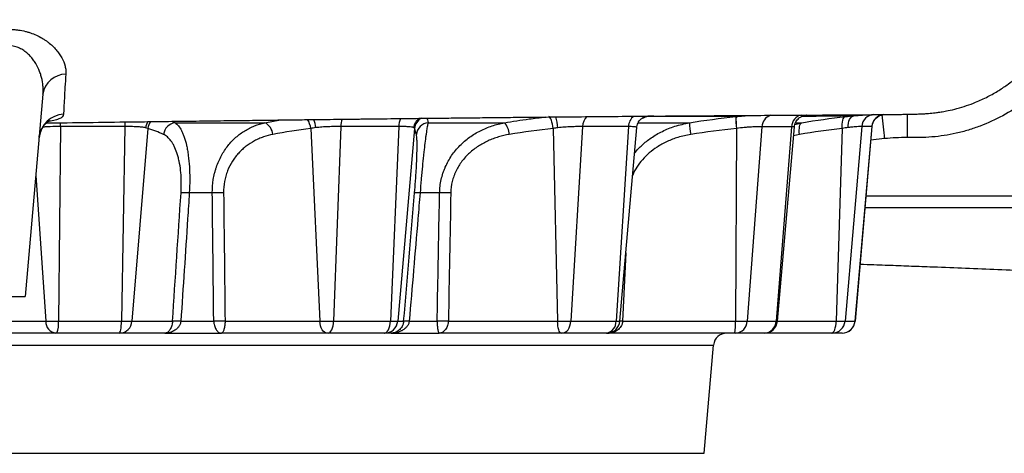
# Model space of a CAD drawing. Header units: millimetres. Extents: x 762 to 3564, y 267 to 3578.
# Tile 4 of 22: x 1467 to 1844, y 392 to 558. Entities that reach past the tile are written whole.
import ezdxf

# ---------------------------------------------------------------- set-up
doc = ezdxf.new("R2010")
doc.units = ezdxf.units.MM

msp = doc.modelspace()

# ---------------------------------------------------------------- linework, layer by layer
at = {"color": 7, "linetype": 'Continuous', "lineweight": 25}
for p, q in [((1476.1, 529.99), (1469.31, 452.47)), ((1482.8, 517.53), (1482.01, 443.03)), ((1507.43, 517.53), (1506.18, 443.03)), ((1516.22, 516.82), (1510.19, 443.03)), ((1526.7, 518.99), (1561.05, 518.99)), ((1578.65, 516.82), (1582.17, 443.03)), ((1590.15, 517.55), (1587.39, 443.03)), ((1612.36, 517.55), (1609.2, 443.03)), ((1618.42, 516.82), (1611.97, 443.03)), ((1623.59, 518.99), (1652.81, 518.99)), ((1671.53, 516.82), (1673.2, 443.03)), ((1682.72, 517.52), (1678.28, 443.03)), ((1700.35, 517.5), (1695.59, 443.03)), ((1697.04, 443.03), (1703.52, 517.14)), ((1741.67, 516.82), (1741.34, 443.03)), ((1751.47, 517.45), (1745.78, 443.03)), ((1762.79, 517.46), (1756.89, 443.03)), ((1757.39, 443.03), (1763.9, 517.38)), ((1782.22, 516.82), (1779.91, 443.03)), ((1789.68, 517.57), (1783.27, 443.03)), ((1793.58, 517.6), (1787.1, 443.03)), ((1787.14, 443.03), (1793.66, 517.57)), ((1540.95, 492.16), (1532.15, 492.16)), ((1628.01, 492.16), (1620.53, 492.16)), ((1872.18, 486.47), (1790.94, 486.47)), ((1459.31, 452.47), (1469.31, 452.47)), ((1449.9, 443.03), (1477.15, 443.03)), ((1477.15, 443.03), (1482.01, 443.03)), ((1482.01, 443.03), (1506.18, 443.03)), ((1506.18, 443.03), (1510.19, 443.03)), ((1510.19, 443.03), (1525.71, 443.03)), ((1528.92, 443.03), (1541.5, 443.03)), ((1545.85, 443.03), (1582.17, 443.03)), ((1582.17, 443.03), (1587.39, 443.03)), ((1587.39, 443.03), (1609.2, 443.03)), ((1609.2, 443.03), (1611.97, 443.03)), ((1611.97, 443.03), (1614.24, 443.03)), ((1616.37, 443.03), (1627.07, 443.03)), ((1631.37, 443.03), (1673.2, 443.03)), ((1673.2, 443.03), (1678.28, 443.03)), ((1678.28, 443.03), (1695.59, 443.03)), ((1698.09, 443.03), (1741.34, 443.03)), ((1741.34, 443.03), (1745.78, 443.03)), ((1745.78, 443.03), (1756.89, 443.03)), ((1779.91, 443.03), (1783.27, 443.03)), ((1783.27, 443.03), (1787.1, 443.03)), ((1481.03, 438.47), (1450.67, 438.47)), ((1481.4, 438.47), (1481.03, 438.47)), ((1505.23, 438.47), (1481.4, 438.47)), ((1505.54, 438.47), (1505.23, 438.47)), ((1522.83, 438.47), (1505.54, 438.47)), ((1522.83, 438.47), (1544.43, 438.47)), ((1584.88, 438.47), (1544.43, 438.47)), ((1585.29, 438.47), (1584.88, 438.47)), ((1606.78, 438.47), (1585.29, 438.47)), ((1607, 438.47), (1606.78, 438.47)), ((1609.52, 438.47), (1607, 438.47)), ((1609.52, 438.47), (1627.9, 438.47)), ((1674.49, 438.47), (1627.9, 438.47)), ((1674.88, 438.47), (1674.49, 438.47)), ((1691.94, 438.47), (1674.88, 438.47)), ((1692.06, 438.47), (1691.94, 438.47)), ((1692.04, 438.47), (1692.91, 438.47)), ((1741.08, 438.47), (1692.91, 438.47)), ((1741.42, 438.47), (1741.08, 438.47)), ((1752.37, 438.47), (1741.42, 438.47)), ((1752.41, 438.47), (1752.37, 438.47)), ((1778.12, 438.47), (1752.41, 438.47)), ((1778.38, 438.47), (1778.12, 438.47)), ((1782.16, 438.47), (1778.38, 438.47)), ((1782.16, 438.47), (1782.16, 438.47)), ((1729.31, 392.47), (1732.94, 433.91)), ((1149.31, 392.47), (1729.31, 392.47))]:
    msp.add_line(p, q, dxfattribs=at)
at = {"color": 1, "linetype": 'Continuous', "lineweight": 25}
for p, q in [((1707.43, 521.34), (1705.07, 520.33)), ((1525.47, 519.54), (1526.7, 518.99)), ((1561.05, 518.99), (1567.13, 520.06)), ((1704.13, 518.99), (1723.67, 518.99)), ((1764.07, 518.33), (1766.69, 518.99)), ((1764.41, 518.99), (1766.69, 518.99)), ((1793.54, 517.58), (1793.58, 517.6)), ((1765.83, 514.52), (1763.6, 513.97)), ((1798.45, 512.92), (1793.2, 512.3)), ((1473.37, 498.77), (1477.15, 443.03)), ((1791.34, 491.03), (1873.33, 491.03)), ((1699.33, 469.24), (1698.09, 443.03)), ((1695.59, 443.03), (1697.04, 443.03)), ((1756.89, 443.03), (1757.39, 443.03)), ((1757.39, 443.03), (1779.91, 443.03)), ((1787.1, 443.03), (1787.14, 443.03)), ((1145.69, 433.91), (1732.94, 433.91))]:
    msp.add_line(p, q, dxfattribs=at)
at = {"color": 7, "linetype": 'Continuous', "lineweight": 25, "flags": 128}
for points in [[(1671.53, 516.82), (1671.4, 517.68), (1671.24, 518.51), (1671.04, 519.26), (1670.82, 519.93), (1670.59, 520.49), (1670.34, 520.92), (1670.09, 521.21), (1669.84, 521.34)], [(1782.22, 516.82), (1782.19, 517.68), (1782.22, 518.51), (1782.3, 519.26), (1782.44, 519.93), (1782.63, 520.49), (1782.85, 520.92), (1783.12, 521.21), (1783.41, 521.34)], [(1784.44, 517.13), (1784.46, 517.99), (1784.57, 518.81), (1784.76, 519.57), (1785.02, 520.24), (1785.35, 520.8), (1785.73, 521.23), (1786.15, 521.52), (1786.61, 521.67)], [(1807.05, 522.46), (1807.05, 522.29), (1807.05, 521.79), (1807.05, 520.96), (1807.05, 519.84), (1807.05, 518.47), (1807.05, 516.89), (1807.05, 515.15), (1807.05, 513.33)], [(1765.83, 514.52), (1765.76, 515.35), (1765.74, 516.15), (1765.78, 516.89), (1765.87, 517.54), (1766.01, 518.09), (1766.2, 518.52), (1766.43, 518.83), (1766.69, 518.99)], [(1505.23, 438.47), (1505.41, 438.56), (1505.58, 438.81), (1505.74, 439.22), (1505.88, 439.78), (1506, 440.47), (1506.09, 441.26), (1506.15, 442.12), (1506.18, 443.03)], [(1584.88, 438.47), (1584.38, 438.56), (1583.89, 438.81), (1583.44, 439.22), (1583.04, 439.78), (1582.7, 440.47), (1582.44, 441.26), (1582.26, 442.12), (1582.17, 443.03)], [(1585.29, 438.47), (1585.68, 438.56), (1586.05, 438.81), (1586.4, 439.22), (1586.71, 439.78), (1586.98, 440.47), (1587.18, 441.26), (1587.32, 442.12), (1587.39, 443.03)], [(1606.78, 438.47), (1607.23, 438.56), (1607.66, 438.81), (1608.06, 439.22), (1608.42, 439.78), (1608.72, 440.47), (1608.96, 441.26), (1609.12, 442.12), (1609.2, 443.03)], [(1674.49, 438.47), (1674.25, 438.56), (1674.02, 438.81), (1673.81, 439.22), (1673.61, 439.78), (1673.45, 440.47), (1673.33, 441.26), (1673.24, 442.12), (1673.2, 443.03)], [(1674.88, 438.47), (1675.51, 438.56), (1676.12, 438.81), (1676.68, 439.22), (1677.19, 439.78), (1677.61, 440.47), (1677.94, 441.26), (1678.17, 442.12), (1678.28, 443.03)], [(1778.12, 438.47), (1778.45, 438.56), (1778.77, 438.81), (1779.07, 439.22), (1779.33, 439.78), (1779.56, 440.47), (1779.73, 441.26), (1779.85, 442.12), (1779.91, 443.03)]]:
    msp.add_lwpolyline(points, dxfattribs=at)
at = {"color": 1, "linetype": 'Continuous', "lineweight": 25, "flags": 128}
for points in [[(1706.09, 521.04), (1706.6, 521.21), (1707.43, 521.34)], [(1482.8, 517.53), (1482.82, 518.41), (1482.85, 518.99)], [(1698.09, 443.03), (1697.53, 443.06), (1697.04, 443.07)]]:
    msp.add_lwpolyline(points, dxfattribs=at)
at = {"color": 7, "linetype": 'Continuous', "lineweight": 25}
for centre, radius, start, end in [((1484.96, 528.59), 8.98, 90.61, 171.0118), ((1484.42, 512.41), 9.82, 92.4039, 174.3694), ((1771.2, 520.81), 29.8, 178.9738, 187.7006), ((1766.65, 520.32), 25.13, 177.6324, 187.9805), ((1794.61, 517.19), 4.95, 94.0429, 175.5626), ((1798.54, 517.19), 4.98, 94.2742, 175.2265), ((1526.29, 489.22), 273.18, 4.9766, 6.892), ((1527.43, 513.87), 5.17, 98.0936, 172.7903), ((1558.84, 514.21), 5.27, 3.4298, 65.2804), ((1624.11, 514.02), 5, 96.0178, 174.2153), ((1647.66, 514.18), 7.05, 2.7923, 43.0802), ((1760.45, 521.19), 36.85, 183.4142, 190.4226), ((1530.56, 467.23), 24.99, 86.3506, 93.6494), ((1543.11, 444.32), 47.89, 87.414, 92.586), ((1619.48, 482.43), 9.78, 83.8222, 96.1778), ((1630.15, 445.37), 46.84, 87.3839, 92.6161), ((1481.59, 442.87), 4.44, 177.8925, 262.7104), ((1472.47, 441.98), 9.6, 338.5459, 6.3058), ((1505.39, 443.28), 4.81, 271.8112, 357.1203), ((1527.32, 418.01), 25.08, 86.3278, 93.6722), ((1543.68, 395.27), 47.81, 87.3911, 92.6089), ((1607, 443.47), 5, 270.0348, 355.0435), ((1615.31, 433.21), 9.88, 83.8023, 96.1977), ((1629.22, 396.42), 46.66, 87.3576, 92.6424), ((1691.24, 442.77), 4.35, 279.2859, 3.5238), ((1692.06, 443.47), 5, 270, 355), ((1720.03, 441.96), 21.34, 350.5815, 2.8807), ((1741.12, 443.11), 4.65, 273.6577, 359.0115), ((1752.16, 443.2), 4.73, 272.635, 357.9945), ((1752.41, 443.47), 5, 270, 355), ((1778.34, 443.41), 4.95, 270.4749, 355.5846), ((1782.16, 443.47), 5, 270, 355), ((1782.14, 443.45), 4.98, 270.1902, 355.2368), ((1737.92, 433.47), 5, 90, 175)]:
    msp.add_arc(centre, radius, start, end, dxfattribs=at)
at = {"color": 1, "linetype": 'Continuous', "lineweight": 25}
for centre, radius, start, end in [((1599.42, 517.35), 9.28, 160.7487, 178.7885), ((1620.38, 517.36), 8.02, 155.778, 178.6807), ((1623.2, 516.59), 5.13, 126.2225, 174.132), ((1623.4, 516.35), 5, 117.5234, 174.6138), ((1656.08, 516.24), 17.22, 2.7087, 17.0226), ((1688.18, 517.47), 5.45, 133.5703, 179.4078), ((1705.55, 517.43), 5.2, 127.1899, 179.1587), ((1708.08, 516.7), 4.77, 94.1988, 115.7167), ((1756.28, 517.31), 4.81, 108.9223, 178.23), ((1767.6, 517.26), 4.82, 103.2751, 177.5921), ((1530.12, 517.21), 22.69, 174.698, 179.1968), ((1521.05, 516.42), 5.66, 147.3803, 173.4037), ((1521.51, 516.19), 5.33, 141.6999, 173.2749), ((1571.51, 516.06), 7.19, 6.0338, 35.1347), ((1571.02, 516.31), 9.63, 4.7433, 24.2173)]:
    msp.add_arc(centre, radius, start, end, dxfattribs=at)
at = {"color": 7, "linetype": 'Continuous', "lineweight": 25}
for points, knots in [([(1477.4, 518.89), (1478.74, 518.91), (1485.43, 519.01), (1497.56, 519.17), (1511.8, 519.36), (1524.25, 519.52), (1534.82, 519.66), (1545.17, 519.79), (1554.94, 519.91), (1563.78, 520.02), (1571.66, 520.12), (1578.58, 520.2), (1584.57, 520.27), (1589.64, 520.33), (1593.59, 520.38), (1596.57, 520.41), (1598.85, 520.44), (1601.12, 520.47), (1603.72, 520.5), (1607.38, 520.54), (1612.27, 520.6), (1618.53, 520.67), (1625.74, 520.75), (1633.85, 520.83), (1642.08, 520.92), (1650.29, 521.01), (1658.13, 521.08), (1665.93, 521.16), (1673.46, 521.23), (1682.7, 521.32), (1693.35, 521.41), (1705.05, 521.51), (1715.7, 521.59), (1725.35, 521.66), (1734.05, 521.71), (1743.67, 521.78), (1754.09, 521.84), (1765.02, 521.9), (1774.81, 521.96), (1782.08, 522), (1787.35, 522.04), (1791.08, 522.06), (1794.62, 522.09), (1798.14, 522.12), (1801.62, 522.16), (1804.66, 522.2), (1806.96, 522.24), (1808.9, 522.28), (1810.56, 522.32), (1811.87, 522.37), (1812.81, 522.41), (1813.77, 522.46), (1814.71, 522.52), (1815.62, 522.59), (1817.06, 522.72), (1818.65, 522.91), (1820.57, 523.2), (1823.1, 523.67), (1826.27, 524.42), (1829.79, 525.49), (1833.77, 526.97), (1837.92, 528.88), (1842.1, 531.25), (1845.65, 533.63), (1848.57, 535.9), (1850.81, 537.83), (1852.24, 539.16), (1853.12, 540.02), (1853.56, 540.45), (1854.28, 541.18), (1855.3, 542.26), (1856.64, 543.78), (1858.22, 545.72), (1859.88, 547.96), (1861.58, 550.5), (1863.29, 553.35), (1865.08, 556.78), (1866.92, 560.93), (1868.28, 564.84), (1869.25, 568.31), (1869.92, 571.2), (1870.57, 574.04), (1871.18, 576.85), (1871.78, 579.62), (1872.45, 582.9), (1873.23, 586.83), (1874.33, 592.78), (1875.68, 600.7), (1877.1, 610.38), (1878.33, 620.39), (1879.34, 630.65), (1880.05, 639.85), (1880.31, 645.64), (1880.41, 647.92)], [0, 0, 0, 0, 0.00594, 0.02975, 0.054408, 0.070344, 0.086618, 0.103093, 0.118481, 0.132452, 0.145003, 0.15613, 0.165832, 0.174105, 0.180947, 0.185317, 0.188802, 0.1923, 0.196625, 0.201778, 0.210697, 0.221353, 0.233749, 0.24789, 0.26378, 0.277498, 0.292202, 0.306841, 0.321132, 0.335074, 0.360523, 0.384719, 0.407655, 0.429324, 0.449719, 0.468841, 0.500108, 0.53146, 0.562933, 0.594319, 0.610665, 0.626955, 0.643615, 0.661759, 0.681483, 0.702697, 0.716913, 0.73056, 0.743224, 0.74886, 0.754287, 0.759506, 0.764521, 0.769196, 0.772236, 0.775218, 0.778314, 0.781682, 0.786809, 0.792443, 0.797823, 0.805422, 0.8125, 0.819075, 0.824634, 0.828944, 0.832021, 0.833154, 0.834563, 0.836064, 0.838443, 0.841387, 0.84501, 0.849412, 0.853579, 0.858405, 0.864011, 0.870581, 0.878436, 0.882226, 0.88646, 0.891485, 0.895028, 0.899118, 0.903937, 0.909697, 0.91671, 0.930458, 0.944861, 0.959593, 0.974636, 0.990008, 1, 1, 1, 1]), ([(1458.15, 554.33), (1460.08, 554.66), (1462, 554.79), (1464.38, 554.71), (1464.86, 554.68), (1465.79, 554.6), (1466.25, 554.55), (1467.62, 554.36), (1468.51, 554.18), (1469.8, 553.86), (1470.23, 553.74), (1471.07, 553.48), (1471.48, 553.34), (1472.67, 552.91), (1473.44, 552.58), (1474.89, 551.87), (1475.58, 551.49), (1476.57, 550.87), (1476.9, 550.66), (1477.52, 550.23), (1477.82, 550.01), (1479.27, 548.9), (1480.28, 547.95), (1481.37, 546.7), (1481.58, 546.45), (1481.98, 545.94), (1482.17, 545.68), (1482.71, 544.91), (1483.04, 544.39), (1483.89, 542.82), (1484.31, 541.77), (1484.7, 540.18), (1484.79, 539.65), (1484.89, 538.6), (1484.9, 538.08), (1484.87, 537.57)], [0, 0, 0, 0, 0.125, 0.125, 0.15625, 0.15625, 0.1875, 0.1875, 0.25, 0.25, 0.28125, 0.28125, 0.3125, 0.3125, 0.375, 0.375, 0.4375, 0.4375, 0.46875, 0.46875, 0.5, 0.5, 0.625, 0.625, 0.65625, 0.65625, 0.6875, 0.6875, 0.75, 0.75, 0.875, 0.875, 0.9375, 0.9375, 1, 1, 1, 1]), ([(1476.1, 529.99), (1476.14, 530.51), (1476.16, 531.03), (1476.16, 532.07), (1476.14, 532.6), (1476, 534.17), (1475.82, 535.22), (1475.43, 536.79), (1475.27, 537.31), (1474.92, 538.35), (1474.72, 538.87), (1474.05, 540.41), (1473.52, 541.41), (1472.56, 542.86), (1472.21, 543.33), (1471.45, 544.25), (1471.04, 544.7), (1470.16, 545.54), (1469.69, 545.94), (1468.68, 546.68), (1468.14, 547.03), (1467.26, 547.48), (1466.96, 547.62), (1466.34, 547.88), (1466.02, 547.99), (1465.37, 548.19), (1465.03, 548.28), (1464.35, 548.42), (1463.99, 548.48), (1462.92, 548.59), (1462.2, 548.59), (1460.76, 548.46), (1460.03, 548.32), (1459.31, 548.12)], [0, 0, 0, 0, 0.0625, 0.0625, 0.125, 0.125, 0.25, 0.25, 0.3125, 0.3125, 0.375, 0.375, 0.5, 0.5, 0.5625, 0.5625, 0.625, 0.625, 0.6875, 0.6875, 0.75, 0.75, 0.78125, 0.78125, 0.8125, 0.8125, 0.84375, 0.84375, 0.875, 0.875, 0.9375, 0.9375, 1, 1, 1, 1]), ([(1870.41, 548.1), (1869.62, 546.71), (1868.79, 545.35), (1867.02, 542.69), (1866.1, 541.39), (1863.22, 537.62), (1861.13, 535.25), (1857.76, 531.93), (1856.6, 530.85), (1854.79, 529.3), (1854.18, 528.79), (1852.93, 527.8), (1852.3, 527.31), (1849.1, 524.92), (1846.44, 523.21), (1840.9, 520.17), (1838.03, 518.85), (1834.3, 517.44), (1833.55, 517.18), (1832.04, 516.66), (1831.27, 516.42), (1828.98, 515.73), (1827.45, 515.33), (1822.82, 514.28), (1818.15, 513.57), (1813.41, 513.35), (1811.42, 513.33), (1811.03, 513.33), (1810.23, 513.33), (1809.83, 513.33), (1808.64, 513.33), (1807.85, 513.33), (1807.05, 513.33)], [0, 0, 0, 0, 0.0625, 0.0625, 0.125, 0.125, 0.25, 0.25, 0.3125, 0.3125, 0.34375, 0.34375, 0.375, 0.375, 0.5, 0.5, 0.625, 0.625, 0.65625, 0.65625, 0.6875, 0.6875, 0.75, 0.75, 0.875, 0.9375, 0.9375, 0.953125, 0.953125, 0.96875, 0.96875, 1, 1, 1, 1]), ([(1484.87, 537.57), (1484.62, 534), (1484.43, 530.94), (1484.14, 525.8), (1484.05, 523.75), (1484.01, 522.22)], [0, 0, 0, 0, 0.5, 0.5, 1, 1, 1, 1]), ([(1703.54, 517.16), (1703.54, 517.23), (1703.53, 517.67), (1703.77, 518.42), (1704.18, 519.31), (1704.7, 520), (1705.21, 520.49), (1705.64, 520.8), (1705.92, 520.96), (1705.98, 520.99), (1706.01, 521)], [0, 0, 0, 0, 0.035929, 0.218149, 0.383281, 0.533216, 0.667249, 0.787781, 0.907261, 1, 1, 1, 1]), ([(1705.99, 520.99), (1706.04, 521.01), (1706.12, 521.05), (1706.1, 521.04), (1706.09, 521.04)], [0, 0, 0, 0, 0.555321, 1, 1, 1, 1]), ([(1741.55, 521.36), (1739.03, 521.36), (1736.43, 521.37), (1732.43, 521.38), (1731.07, 521.38), (1728.32, 521.39), (1726.93, 521.39), (1719.86, 521.42), (1713.93, 521.44), (1707.73, 521.46)], [0, 0, 0, 0, 0.25, 0.25, 0.375, 0.375, 0.5, 0.5, 1, 1, 1, 1]), ([(1763.92, 517.38), (1763.95, 517.69), (1764.03, 518.36), (1764.42, 519.29), (1764.95, 520.09), (1765.56, 520.71), (1766.16, 521.16), (1766.7, 521.45), (1767.1, 521.61), (1767.35, 521.69), (1767.47, 521.72), (1767.46, 521.72), (1767.46, 521.72)], [0, 0, 0, 0, 0.126985, 0.268452, 0.397052, 0.513705, 0.617493, 0.705799, 0.781135, 0.849947, 0.93222, 1, 1, 1, 1]), ([(1786.61, 521.67), (1787.39, 521.73), (1788.97, 521.87), (1790.91, 521.99), (1792.18, 522.06), (1792.63, 522.07), (1792.7, 522.08)], [0, 0, 0, 0, 0.310367, 0.63007, 0.936319, 1, 1, 1, 1]), ([(1793.7, 517.58), (1793.7, 517.69), (1793.69, 518.18), (1793.96, 518.98), (1794.42, 519.9), (1795.01, 520.63), (1795.64, 521.18), (1796.27, 521.58), (1796.83, 521.83), (1797.28, 521.97), (1797.55, 522.04), (1797.71, 522.07), (1797.81, 522.09), (1797.81, 522.09), (1797.81, 522.09)], [0, 0, 0, 0, 0.0429842, 0.1882873, 0.3195878, 0.4391331, 0.5473799, 0.6436754, 0.7257436, 0.7894658, 0.836005, 0.8761764, 0.9294684, 1, 1, 1, 1]), ([(1474.65, 513.38), (1474.65, 513.39), (1474.65, 513.95), (1474.92, 515.04), (1475.47, 516.48), (1476.21, 517.66), (1476.99, 518.57), (1477.72, 519.2), (1478.32, 519.59), (1478.71, 519.79), (1478.87, 519.84), (1478.82, 519.83), (1478.82, 519.83)], [0, 0, 0, 0, 0.00307, 0.150492, 0.290293, 0.422583, 0.547448, 0.665163, 0.777654, 0.888494, 0.997857, 1, 1, 1, 1]), ([(1515.42, 517.07), (1515, 517.17), (1514.51, 517.24), (1513.37, 517.37), (1512.74, 517.41), (1511.71, 517.46), (1511.36, 517.47), (1510.62, 517.5), (1510.24, 517.5), (1509.07, 517.53), (1508.26, 517.53), (1507.43, 517.53)], [0, 0, 0, 0, 0.25, 0.25, 0.5, 0.5, 0.625, 0.625, 0.75, 0.75, 1, 1, 1, 1]), ([(1526.7, 518.99), (1527.15, 518.71), (1527.59, 518.31), (1528.41, 517.3), (1528.8, 516.7), (1529.36, 515.61), (1529.54, 515.22), (1529.8, 514.59), (1529.89, 514.38), (1530.06, 513.93), (1530.14, 513.69), (1530.55, 512.5), (1530.84, 511.44), (1531.22, 509.7), (1531.34, 509.09), (1531.57, 507.81), (1531.67, 507.15), (1531.94, 505.08), (1532.08, 503.63), (1532.22, 501.32), (1532.26, 500.53), (1532.3, 498.91), (1532.31, 498.08), (1532.31, 495.59), (1532.26, 493.9), (1532.15, 492.16)], [0, 0, 0, 0, 0.125, 0.125, 0.25, 0.25, 0.3125, 0.3125, 0.34375, 0.34375, 0.375, 0.375, 0.5, 0.5, 0.5625, 0.5625, 0.625, 0.625, 0.75, 0.75, 0.8125, 0.8125, 0.875, 0.875, 1, 1, 1, 1]), ([(1540.95, 492.16), (1540.94, 493.89), (1541.07, 495.58), (1541.47, 498.05), (1541.64, 498.87), (1541.94, 500.08), (1542.05, 500.48), (1542.28, 501.27), (1542.4, 501.66), (1543.06, 503.58), (1543.7, 505.04), (1544.82, 507.09), (1545.23, 507.76), (1546.08, 509.04), (1546.52, 509.64), (1547.45, 510.81), (1547.94, 511.37), (1548.95, 512.43), (1549.48, 512.94), (1551.11, 514.37), (1552.24, 515.21), (1554.02, 516.3), (1554.63, 516.64), (1555.86, 517.26), (1556.49, 517.54), (1558.41, 518.31), (1559.71, 518.71), (1561.05, 518.99)], [0, 0, 0, 0, 0.125, 0.125, 0.1875, 0.1875, 0.21875, 0.21875, 0.25, 0.25, 0.375, 0.375, 0.4375, 0.4375, 0.5, 0.5, 0.5625, 0.5625, 0.625, 0.625, 0.75, 0.75, 0.8125, 0.8125, 0.875, 0.875, 1, 1, 1, 1]), ([(1590.15, 517.55), (1589.77, 517.55), (1589.39, 517.54), (1588.61, 517.54), (1588.21, 517.53), (1587.02, 517.51), (1586.21, 517.49), (1584.98, 517.44), (1584.57, 517.42), (1583.75, 517.38), (1583.35, 517.36), (1582.15, 517.27), (1581.37, 517.2), (1580.62, 517.11)], [0, 0, 0, 0, 0.125, 0.125, 0.25, 0.25, 0.5, 0.5, 0.625, 0.625, 0.75, 0.75, 1, 1, 1, 1]), ([(1618.1, 517.12), (1618, 517.16), (1617.89, 517.2), (1617.61, 517.27), (1617.46, 517.31), (1616.93, 517.39), (1616.51, 517.43), (1615.77, 517.48), (1615.51, 517.49), (1614.95, 517.51), (1614.66, 517.52), (1613.74, 517.54), (1613.07, 517.55), (1612.36, 517.55)], [0, 0, 0, 0, 0.125, 0.125, 0.25, 0.25, 0.5, 0.5, 0.625, 0.625, 0.75, 0.75, 1, 1, 1, 1]), ([(1623.59, 518.99), (1623.51, 518.71), (1623.42, 518.31), (1623.23, 517.3), (1623.13, 516.7), (1622.97, 515.61), (1622.91, 515.22), (1622.82, 514.59), (1622.79, 514.38), (1622.73, 513.93), (1622.7, 513.69), (1622.54, 512.5), (1622.41, 511.44), (1622.2, 509.7), (1622.13, 509.09), (1621.99, 507.81), (1621.91, 507.15), (1621.69, 505.08), (1621.55, 503.63), (1621.32, 501.32), (1621.25, 500.53), (1621.1, 498.91), (1621.02, 498.08), (1620.81, 495.59), (1620.66, 493.9), (1620.53, 492.16)], [0, 0, 0, 0, 0.125, 0.125, 0.25, 0.25, 0.3125, 0.3125, 0.34375, 0.34375, 0.375, 0.375, 0.5, 0.5, 0.5625, 0.5625, 0.625, 0.625, 0.75, 0.75, 0.8125, 0.8125, 0.875, 0.875, 1, 1, 1, 1]), ([(1628.01, 492.16), (1628.05, 493.89), (1628.26, 495.58), (1628.81, 498.05), (1629.03, 498.87), (1629.43, 500.08), (1629.57, 500.48), (1629.87, 501.27), (1630.03, 501.66), (1630.88, 503.58), (1631.69, 505.04), (1633.09, 507.09), (1633.6, 507.76), (1634.65, 509.04), (1635.2, 509.64), (1636.35, 510.81), (1636.94, 511.37), (1638.18, 512.43), (1638.83, 512.94), (1640.81, 514.37), (1642.2, 515.21), (1644.35, 516.3), (1645.08, 516.64), (1646.57, 517.26), (1647.33, 517.54), (1649.64, 518.31), (1651.21, 518.71), (1652.81, 518.99)], [0, 0, 0, 0, 0.125, 0.125, 0.1875, 0.1875, 0.21875, 0.21875, 0.25, 0.25, 0.375, 0.375, 0.4375, 0.4375, 0.5, 0.5, 0.5625, 0.5625, 0.625, 0.625, 0.75, 0.75, 0.8125, 0.8125, 0.875, 0.875, 1, 1, 1, 1]), ([(1682.72, 517.52), (1682.41, 517.52), (1682.08, 517.52), (1681.39, 517.51), (1681.03, 517.51), (1679.92, 517.49), (1679.14, 517.47), (1677.93, 517.42), (1677.51, 517.4), (1676.67, 517.35), (1676.25, 517.33), (1674.98, 517.23), (1674.13, 517.16), (1673.28, 517.05)], [0, 0, 0, 0, 0.125, 0.125, 0.25, 0.25, 0.5, 0.5, 0.625, 0.625, 0.75, 0.75, 1, 1, 1, 1]), ([(1751.47, 517.45), (1750.98, 517.45), (1750.39, 517.45), (1749.54, 517.43), (1749.36, 517.42), (1748.99, 517.41), (1748.8, 517.41), (1748.22, 517.39), (1747.82, 517.37), (1746.98, 517.33), (1746.54, 517.3), (1745.63, 517.24), (1745.16, 517.21), (1743.74, 517.08), (1742.77, 516.97), (1741.77, 516.83)], [0, 0, 0, 0, 0.25, 0.25, 0.3125, 0.3125, 0.375, 0.375, 0.5, 0.5, 0.625, 0.625, 0.75, 0.75, 1, 1, 1, 1]), ([(1789.68, 517.57), (1789.6, 517.57), (1789.5, 517.57), (1789.27, 517.56), (1789.13, 517.55), (1788.67, 517.53), (1788.29, 517.51), (1787.62, 517.46), (1787.38, 517.44), (1786.86, 517.4), (1786.59, 517.37), (1785.73, 517.29), (1785.11, 517.22), (1784.44, 517.13)], [0, 0, 0, 0, 0.125, 0.125, 0.25, 0.25, 0.5, 0.5, 0.625, 0.625, 0.75, 0.75, 1, 1, 1, 1]), ([(1528.97, 492.16), (1529.07, 493.65), (1529.11, 495.1), (1529.07, 497.22), (1529.04, 497.92), (1528.96, 499.3), (1528.9, 499.97), (1528.69, 501.92), (1528.5, 503.14), (1528.2, 504.57), (1528.13, 504.86), (1528, 505.41), (1527.93, 505.68), (1527.72, 506.47), (1527.57, 506.97), (1527.09, 508.4), (1526.73, 509.27), (1526.15, 510.43), (1525.95, 510.8), (1525.54, 511.48), (1525.33, 511.79), (1524.68, 512.67), (1524.23, 513.16), (1523.29, 513.97), (1522.8, 514.29), (1522.3, 514.52)], [0, 0, 0, 0, 0.125, 0.125, 0.1875, 0.1875, 0.25, 0.25, 0.375, 0.375, 0.40625, 0.40625, 0.4375, 0.4375, 0.5, 0.5, 0.625, 0.625, 0.6875, 0.6875, 0.75, 0.75, 0.875, 0.875, 1, 1, 1, 1]), ([(1564.1, 514.52), (1562.89, 514.29), (1561.7, 513.97), (1559.94, 513.35), (1559.36, 513.12), (1558.22, 512.62), (1557.66, 512.35), (1556.02, 511.47), (1554.96, 510.79), (1553.43, 509.62), (1552.94, 509.21), (1551.98, 508.34), (1551.52, 507.88), (1550.64, 506.93), (1550.21, 506.42), (1549.4, 505.37), (1549.02, 504.82), (1547.93, 503.1), (1547.31, 501.88), (1546.67, 500.26), (1546.55, 499.93), (1546.32, 499.26), (1546.22, 498.92), (1545.92, 497.89), (1545.76, 497.2), (1545.38, 495.08), (1545.25, 493.64), (1545.27, 492.16)], [0, 0, 0, 0, 0.125, 0.125, 0.1875, 0.1875, 0.25, 0.25, 0.375, 0.375, 0.4375, 0.4375, 0.5, 0.5, 0.5625, 0.5625, 0.625, 0.625, 0.75, 0.75, 0.78125, 0.78125, 0.8125, 0.8125, 0.875, 0.875, 1, 1, 1, 1]), ([(1618.42, 492.16), (1618.55, 493.65), (1618.66, 495.1), (1618.82, 497.22), (1618.87, 497.92), (1618.96, 499.3), (1619, 499.97), (1619.12, 501.92), (1619.18, 503.14), (1619.25, 504.57), (1619.26, 504.86), (1619.28, 505.41), (1619.29, 505.68), (1619.32, 506.47), (1619.33, 506.97), (1619.37, 508.4), (1619.39, 509.27), (1619.39, 510.43), (1619.39, 510.8), (1619.38, 511.48), (1619.37, 511.79), (1619.34, 512.67), (1619.31, 513.16), (1619.24, 513.97), (1619.19, 514.29), (1619.13, 514.52)], [0, 0, 0, 0, 0.125, 0.125, 0.1875, 0.1875, 0.25, 0.25, 0.375, 0.375, 0.40625, 0.40625, 0.4375, 0.4375, 0.5, 0.5, 0.625, 0.625, 0.6875, 0.6875, 0.75, 0.75, 0.875, 0.875, 1, 1, 1, 1]), ([(1654.7, 514.52), (1653.29, 514.29), (1651.91, 513.97), (1649.86, 513.35), (1649.19, 513.12), (1647.86, 512.62), (1647.21, 512.35), (1645.28, 511.47), (1644.04, 510.79), (1642.25, 509.62), (1641.67, 509.21), (1640.54, 508.34), (1639.99, 507.88), (1638.94, 506.93), (1638.44, 506.42), (1637.47, 505.37), (1637.01, 504.82), (1635.7, 503.1), (1634.94, 501.88), (1634.16, 500.26), (1634.01, 499.93), (1633.73, 499.26), (1633.59, 498.92), (1633.22, 497.89), (1633.01, 497.2), (1632.5, 495.08), (1632.31, 493.64), (1632.29, 492.16)], [0, 0, 0, 0, 0.125, 0.125, 0.1875, 0.1875, 0.25, 0.25, 0.375, 0.375, 0.4375, 0.4375, 0.5, 0.5, 0.5625, 0.5625, 0.625, 0.625, 0.75, 0.75, 0.78125, 0.78125, 0.8125, 0.8125, 0.875, 0.875, 1, 1, 1, 1]), ([(1532.15, 492.16), (1531.93, 488.85), (1531.72, 485.53), (1531.5, 482.21), (1530.64, 469.15), (1529.78, 456.09), (1528.92, 443.03)], [0, 0, 0, 0, 0.01, 0.01, 0.01, 0.04935958, 0.04935958, 0.04935958, 0.04935958]), ([(1541.5, 443.03), (1541.46, 446.35), (1541.43, 449.67), (1541.39, 452.99), (1541.24, 466.05), (1541.1, 479.1), (1540.95, 492.16)], [0, 0, 0, 0, 0.01, 0.01, 0.01, 0.04935958, 0.04935958, 0.04935958, 0.04935958]), ([(1620.53, 492.16), (1620.25, 488.85), (1619.97, 485.53), (1619.69, 482.21), (1618.58, 469.15), (1617.48, 456.09), (1616.37, 443.03)], [0, 0, 0, 0, 0.01, 0.01, 0.01, 0.04935958, 0.04935958, 0.04935958, 0.04935958]), ([(1627.07, 443.03), (1627.13, 446.35), (1627.2, 449.67), (1627.26, 452.99), (1627.51, 466.05), (1627.76, 479.1), (1628.01, 492.16)], [0, 0, 0, 0, 0.01, 0.01, 0.01, 0.04935958, 0.04935958, 0.04935958, 0.04935958]), ([(1789.05, 464.87), (1790.83, 464.81), (1795.48, 464.65), (1802.7, 464.38), (1810.82, 464.08), (1820.27, 463.72), (1831.23, 463.29), (1843.65, 462.78), (1856.19, 462.23), (1868.74, 461.66), (1877.91, 461.22), (1882.74, 460.97), (1883.57, 460.93)], [0, 0, 0, 0, 0.04962, 0.129695, 0.206754, 0.285911, 0.410332, 0.540604, 0.677263, 0.820396, 0.968951, 1, 1, 1, 1]), ([(1525.71, 443.03), (1525.7, 442.84), (1525.69, 442.66), (1525.64, 442.29), (1525.62, 442.12), (1525.52, 441.6), (1525.43, 441.27), (1525.24, 440.68), (1525.12, 440.42), (1524.88, 439.94), (1524.75, 439.72), (1524.48, 439.35), (1524.34, 439.2), (1524.05, 438.93), (1523.9, 438.82), (1523.59, 438.64), (1523.44, 438.58), (1523.21, 438.51), (1523.14, 438.5), (1522.98, 438.48), (1522.91, 438.47), (1522.83, 438.47)], [0, 0, 0, 0, 0.0625, 0.0625, 0.125, 0.125, 0.25, 0.25, 0.375, 0.375, 0.5, 0.5, 0.625, 0.625, 0.75, 0.75, 0.875, 0.875, 0.9375, 0.9375, 1, 1, 1, 1]), ([(1528.92, 443.03), (1528.9, 442.84), (1528.87, 442.66), (1528.78, 442.29), (1528.72, 442.12), (1528.52, 441.6), (1528.34, 441.27), (1527.93, 440.68), (1527.7, 440.42), (1527.19, 439.94), (1526.91, 439.72), (1526.34, 439.35), (1526.04, 439.2), (1525.43, 438.93), (1525.11, 438.82), (1524.47, 438.64), (1524.14, 438.58), (1523.65, 438.51), (1523.49, 438.5), (1523.16, 438.48), (1523, 438.47), (1522.83, 438.47)], [0, 0, 0, 0, 0.0625, 0.0625, 0.125, 0.125, 0.25, 0.25, 0.375, 0.375, 0.5, 0.5, 0.625, 0.625, 0.75, 0.75, 0.875, 0.875, 0.9375, 0.9375, 1, 1, 1, 1]), ([(1541.5, 443.03), (1541.51, 442.84), (1541.52, 442.66), (1541.57, 442.29), (1541.59, 442.12), (1541.69, 441.6), (1541.78, 441.27), (1541.97, 440.68), (1542.09, 440.42), (1542.33, 439.94), (1542.46, 439.72), (1542.74, 439.35), (1542.88, 439.2), (1543.18, 438.93), (1543.33, 438.82), (1543.64, 438.64), (1543.8, 438.58), (1544.03, 438.51), (1544.11, 438.5), (1544.27, 438.48), (1544.35, 438.47), (1544.43, 438.47)], [0, 0, 0, 0, 0.0625, 0.0625, 0.125, 0.125, 0.25, 0.25, 0.375, 0.375, 0.5, 0.5, 0.625, 0.625, 0.75, 0.75, 0.875, 0.875, 0.9375, 0.9375, 1, 1, 1, 1]), ([(1545.85, 443.03), (1545.85, 442.84), (1545.84, 442.66), (1545.82, 442.29), (1545.81, 442.12), (1545.76, 441.6), (1545.72, 441.27), (1545.62, 440.68), (1545.57, 440.42), (1545.45, 439.94), (1545.39, 439.72), (1545.25, 439.35), (1545.19, 439.2), (1545.04, 438.93), (1544.97, 438.82), (1544.82, 438.64), (1544.74, 438.58), (1544.62, 438.51), (1544.59, 438.5), (1544.51, 438.48), (1544.47, 438.47), (1544.43, 438.47)], [0, 0, 0, 0, 0.0625, 0.0625, 0.125, 0.125, 0.25, 0.25, 0.375, 0.375, 0.5, 0.5, 0.625, 0.625, 0.75, 0.75, 0.875, 0.875, 0.9375, 0.9375, 1, 1, 1, 1]), ([(1614.24, 443.03), (1614.22, 442.84), (1614.2, 442.66), (1614.13, 442.29), (1614.08, 442.12), (1613.93, 441.6), (1613.79, 441.27), (1613.47, 440.68), (1613.28, 440.42), (1612.89, 439.94), (1612.67, 439.72), (1612.23, 439.35), (1612, 439.2), (1611.52, 438.93), (1611.28, 438.82), (1610.78, 438.64), (1610.53, 438.58), (1610.16, 438.51), (1610.03, 438.5), (1609.78, 438.48), (1609.65, 438.47), (1609.52, 438.47)], [0, 0, 0, 0, 0.0625, 0.0625, 0.125, 0.125, 0.25, 0.25, 0.375, 0.375, 0.5, 0.5, 0.625, 0.625, 0.75, 0.75, 0.875, 0.875, 0.9375, 0.9375, 1, 1, 1, 1]), ([(1616.37, 443.03), (1616.35, 442.84), (1616.31, 442.66), (1616.21, 442.29), (1616.15, 442.12), (1615.92, 441.6), (1615.72, 441.27), (1615.26, 440.68), (1615, 440.42), (1614.42, 439.94), (1614.11, 439.72), (1613.47, 439.35), (1613.13, 439.2), (1612.44, 438.93), (1612.08, 438.82), (1611.36, 438.64), (1611, 438.58), (1610.45, 438.51), (1610.26, 438.5), (1609.9, 438.48), (1609.71, 438.47), (1609.52, 438.47)], [0, 0, 0, 0, 0.0625, 0.0625, 0.125, 0.125, 0.25, 0.25, 0.375, 0.375, 0.5, 0.5, 0.625, 0.625, 0.75, 0.75, 0.875, 0.875, 0.9375, 0.9375, 1, 1, 1, 1]), ([(1627.07, 443.03), (1627.07, 442.84), (1627.08, 442.66), (1627.09, 442.29), (1627.1, 442.12), (1627.12, 441.6), (1627.15, 441.27), (1627.2, 440.68), (1627.23, 440.42), (1627.3, 439.94), (1627.34, 439.72), (1627.42, 439.35), (1627.46, 439.2), (1627.54, 438.93), (1627.59, 438.82), (1627.67, 438.64), (1627.72, 438.58), (1627.79, 438.51), (1627.81, 438.5), (1627.85, 438.48), (1627.87, 438.47), (1627.9, 438.47)], [0, 0, 0, 0, 0.0625, 0.0625, 0.125, 0.125, 0.25, 0.25, 0.375, 0.375, 0.5, 0.5, 0.625, 0.625, 0.75, 0.75, 0.875, 0.875, 0.9375, 0.9375, 1, 1, 1, 1]), ([(1631.37, 443.03), (1631.36, 442.84), (1631.34, 442.66), (1631.29, 442.29), (1631.26, 442.12), (1631.14, 441.6), (1631.04, 441.27), (1630.81, 440.68), (1630.68, 440.42), (1630.39, 439.94), (1630.23, 439.72), (1629.9, 439.35), (1629.73, 439.2), (1629.38, 438.93), (1629.2, 438.82), (1628.83, 438.64), (1628.65, 438.58), (1628.37, 438.51), (1628.28, 438.5), (1628.09, 438.48), (1627.99, 438.47), (1627.9, 438.47)], [0, 0, 0, 0, 0.0625, 0.0625, 0.125, 0.125, 0.25, 0.25, 0.375, 0.375, 0.5, 0.5, 0.625, 0.625, 0.75, 0.75, 0.875, 0.875, 0.9375, 0.9375, 1, 1, 1, 1]), ([(1698.09, 443.03), (1698.08, 442.84), (1698.05, 442.66), (1697.97, 442.29), (1697.92, 442.12), (1697.75, 441.6), (1697.6, 441.27), (1697.25, 440.68), (1697.05, 440.42), (1696.62, 439.94), (1696.38, 439.72), (1695.89, 439.35), (1695.64, 439.2), (1695.12, 438.93), (1694.85, 438.82), (1694.3, 438.64), (1694.03, 438.58), (1693.61, 438.51), (1693.47, 438.5), (1693.19, 438.48), (1693.05, 438.47), (1692.91, 438.47)], [0, 0, 0, 0, 0.0625, 0.0625, 0.125, 0.125, 0.25, 0.25, 0.375, 0.375, 0.5, 0.5, 0.625, 0.625, 0.75, 0.75, 0.875, 0.875, 0.9375, 0.9375, 1, 1, 1, 1])]:
    msp.add_open_spline(points, degree=3, knots=knots, dxfattribs=at)
at = {"color": 1, "linetype": 'Continuous', "lineweight": 25}
for points, knots in [([(1484.01, 522.22), (1483.93, 521.93), (1483.78, 521.33), (1482.66, 520.59), (1480.81, 519.98), (1479.3, 519.64), (1478.25, 519.52), (1478.23, 519.52)], [0, 0, 0, 0, 0.243555, 0.495142, 0.74085, 0.995091, 1, 1, 1, 1]), ([(1623.23, 520.72), (1623.28, 520.54), (1623.41, 520.06), (1623.52, 519.4), (1623.59, 518.99)], [0, 0, 0, 0, 0.374941, 1, 1, 1, 1]), ([(1652.81, 518.99), (1655.97, 519.5), (1661.2, 520.34), (1666.46, 520.95), (1668.55, 521.19)], [0, 0, 0, 0, 0.604219, 1, 1, 1, 1]), ([(1741.55, 521.36), (1742.48, 521.44), (1744.37, 521.62), (1746.35, 521.75), (1747.31, 521.79), (1747.4, 521.8)], [0, 0, 0, 0, 0.468822, 0.951127, 1, 1, 1, 1]), ([(1786.61, 521.67), (1785.31, 521.64), (1782.72, 521.58), (1778.33, 521.51), (1773.56, 521.45), (1769.6, 521.42), (1767.21, 521.4), (1766.63, 521.4)], [0, 0, 0, 0, 0.23085, 0.461919, 0.693621, 0.925525, 1, 1, 1, 1]), ([(1768.56, 521.92), (1768.46, 521.89), (1768.24, 521.83), (1767.71, 521.73), (1767.23, 521.65), (1767.21, 521.64)], [0, 0, 0, 0, 0.468698, 0.979294, 1, 1, 1, 1]), ([(1482.8, 517.53), (1482.49, 517.53), (1480.88, 517.52), (1478.44, 517.5), (1476.66, 517.36), (1476.03, 517.31)], [0, 0, 0, 0, 0.133168, 0.694172, 1, 1, 1, 1]), ([(1703.39, 517.16), (1703.43, 517.21), (1703.53, 517.32), (1703.1, 517.4), (1702.26, 517.49), (1701.09, 517.5), (1700.35, 517.5)], [0, 0, 0, 0, 0.152881, 0.373695, 0.601095, 1, 1, 1, 1]), ([(1702.67, 507.4), (1703.6, 508.45), (1705.51, 510.57), (1709.1, 513.37), (1713.3, 515.81), (1718.23, 517.84), (1721.79, 518.6), (1723.67, 518.99)], [0, 0, 0, 0, 0.171772, 0.349777, 0.555435, 0.76548, 1, 1, 1, 1]), ([(1763.87, 517.38), (1763.86, 517.4), (1763.84, 517.45), (1763.22, 517.46), (1762.79, 517.46)], [0, 0, 0, 0, 0.313527, 1, 1, 1, 1]), ([(1724.21, 514.52), (1722.56, 514.19), (1719.45, 513.57), (1715.11, 511.88), (1711.42, 509.87), (1708.25, 507.5), (1705.64, 504.94), (1703.55, 502.06), (1702.3, 500), (1701.93, 498.84), (1701.91, 498.79)], [0, 0, 0, 0, 0.1771881, 0.3330458, 0.4888184, 0.6190066, 0.7491142, 0.8716714, 0.9941486, 1, 1, 1, 1]), ([(1692.91, 438.47), (1692.91, 438.47), (1693.03, 438.47), (1693.15, 438.59), (1693.26, 438.72)], [0, 0, 0, 0, 0.011898, 1, 1, 1, 1])]:
    msp.add_open_spline(points, degree=3, knots=knots, dxfattribs=at)
at = {"color": 7, "linetype": 'Continuous', "lineweight": 25}
for points in [[(1707.73, 521.46), (1707.65, 521.43), (1707.55, 521.38), (1707.43, 521.34)], [(1723.67, 518.99), (1729.56, 519.94), (1735.48, 520.73), (1741.41, 521.34)], [(1741.41, 521.34), (1741.46, 521.35), (1741.5, 521.35), (1741.55, 521.36)], [(1766.69, 518.99), (1772.25, 519.94), (1777.82, 520.73), (1783.41, 521.34)], [(1783.41, 521.34), (1784.53, 521.47), (1785.6, 521.57), (1786.61, 521.67)], [(1507.43, 517.53), (1499.27, 517.53), (1491.05, 517.53), (1482.8, 517.53)], [(1516.22, 516.82), (1516, 516.91), (1515.73, 516.99), (1515.42, 517.07)], [(1522.3, 514.52), (1520.29, 515.45), (1518.27, 516.21), (1516.22, 516.82)], [(1578.65, 516.82), (1573.78, 516.21), (1568.93, 515.45), (1564.1, 514.52)], [(1580.62, 517.11), (1579.93, 517.02), (1579.27, 516.92), (1578.65, 516.82)], [(1612.36, 517.55), (1605.09, 517.55), (1597.68, 517.55), (1590.15, 517.55)], [(1618.42, 516.82), (1618.39, 516.93), (1618.28, 517.03), (1618.1, 517.12)], [(1619.13, 514.52), (1618.91, 515.45), (1618.67, 516.21), (1618.42, 516.82)], [(1671.53, 516.82), (1665.89, 516.21), (1660.28, 515.45), (1654.7, 514.52)], [(1673.28, 517.05), (1672.69, 516.98), (1672.1, 516.9), (1671.53, 516.82)], [(1700.35, 517.5), (1694.68, 517.51), (1688.8, 517.52), (1682.72, 517.52)], [(1741.67, 516.82), (1735.83, 516.21), (1730.01, 515.45), (1724.21, 514.52)], [(1741.77, 516.83), (1741.74, 516.83), (1741.71, 516.82), (1741.67, 516.82)], [(1762.79, 517.46), (1759.28, 517.46), (1755.5, 517.45), (1751.47, 517.45)], [(1782.22, 516.82), (1776.74, 516.21), (1771.28, 515.45), (1765.83, 514.52)], [(1784.44, 517.13), (1783.74, 517.04), (1783, 516.94), (1782.22, 516.82)], [(1793.58, 517.6), (1792.56, 517.59), (1791.26, 517.58), (1789.68, 517.57)], [(1807.05, 513.33), (1804.18, 513.33), (1801.31, 513.19), (1798.45, 512.92)], [(1525.71, 443.03), (1526.8, 459.41), (1527.88, 475.79), (1528.97, 492.16)], [(1545.27, 492.16), (1545.47, 475.79), (1545.66, 459.41), (1545.85, 443.03)], [(1614.24, 443.03), (1615.63, 459.41), (1617.03, 475.79), (1618.42, 492.16)], [(1632.29, 492.16), (1631.98, 475.79), (1631.68, 459.41), (1631.37, 443.03)]]:
    msp.add_open_spline(points, degree=3, dxfattribs=at)

doc.saveas('drawing.dxf')
